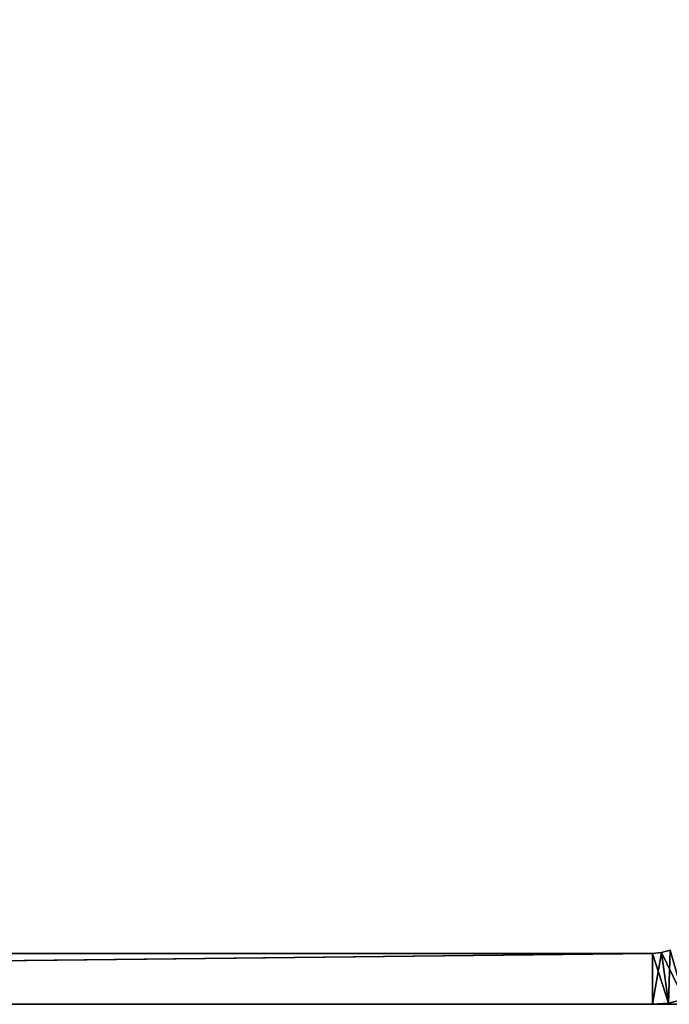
# Model space of a CAD drawing. Header units: centimetres. Extents: x 0.1 to 28.1, y 0.1 to 9.9.
# Tile 145 of 256: x 12 to 13.9, y 0.1 to 3. Entities that reach past the tile are written whole.
import ezdxf

# ---------------------------------------------------------------- set-up
doc = ezdxf.new("R2010")
doc.units = ezdxf.units.CM
doc.header["$LTSCALE"] = 2.54
doc.layers.get('0').update_dxf_attribs({"true_color": 0xff5454})

# ---------------------------------------------------------------- blocks, each defined once
blk = doc.blocks.new('P__ka na papier toaletowy COVUU.STL')
at = {"color": 0}
for p, q in [((13.8444, 0.2078, 26.95), (0.4444, 0.2078, 26.95)), ((0.4444, 0.2078, 26.95), (13.8444, 0.2078, 29.45)), ((0.4444, 0.2078, 26.95), (13.8444, 0.2078, 29.45)), ((0.4444, 0.2078, 29.45), (13.8444, 0.2078, 29.45)), ((0.4444, 0.0578, 26.95), (13.8444, 0.2078, 26.95)), ((0.4444, 0.0578, 26.95), (13.8444, 0.2078, 26.95)), ((13.8444, 0.2078, 26.95), (0.4444, 0.2078, 26.95)), ((0.4444, 0.0578, 29.45), (13.8444, 0.2078, 29.45)), ((0.4444, 0.2078, 29.45), (13.8444, 0.2078, 29.45)), ((0.4444, 0.0578, 29.45), (13.8444, 0.2078, 29.45)), ((13.8444, 0.0578, 29.45), (13.8704, 0.2101, 29.45)), ((13.8704, 0.2101, 29.45), (13.8444, 0.2078, 29.45)), ((13.8444, 0.0578, 29.45), (13.8704, 0.2101, 29.45)), ((13.8444, 0.2078, 26.95), (13.8704, 0.2101, 26.95)), ((13.8704, 0.2101, 26.95), (13.8444, 0.2078, 29.45)), ((13.8704, 0.2101, 29.45), (13.8444, 0.2078, 29.45)), ((13.8704, 0.2101, 26.95), (13.8444, 0.2078, 29.45)), ((13.8444, 0.2078, 26.95), (13.8704, 0.2101, 26.95)), ((13.8444, 0.2078, 29.45), (13.8444, 0.2078, 26.95)), ((13.8444, 0.2078, 26.95), (13.8444, 0.0578, 26.95)), ((13.8444, 0.0578, 29.45), (13.8444, 0.2078, 29.45)), ((13.8444, 0.0578, 29.45), (13.8444, 0.2078, 29.45)), ((13.8913, 0.0615, 26.95), (13.8444, 0.2078, 26.95)), ((13.8913, 0.0615, 26.95), (13.8444, 0.2078, 26.95)), ((13.8444, 0.2078, 26.95), (13.8444, 0.0578, 26.95)), ((13.8444, 0.2078, 29.45), (13.8444, 0.2078, 26.95)), ((13.8957, 0.2168, 29.45), (13.8704, 0.2101, 29.45)), ((13.8704, 0.2101, 26.95), (13.8957, 0.2168, 26.95)), ((13.8957, 0.2168, 26.95), (13.8704, 0.2101, 29.45)), ((13.8957, 0.2168, 29.45), (13.8704, 0.2101, 29.45)), ((13.8957, 0.2168, 26.95), (13.8704, 0.2101, 29.45)), ((13.8704, 0.2101, 26.95), (13.8957, 0.2168, 26.95)), ((13.8913, 0.0615, 29.45), (13.8704, 0.2101, 29.45)), ((13.8913, 0.0615, 29.45), (13.8704, 0.2101, 29.45)), ((13.9371, 0.0725, 26.95), (13.8704, 0.2101, 26.95)), ((13.9371, 0.0725, 26.95), (13.8704, 0.2101, 26.95)), ((13.8913, 0.0615, 26.95), (13.8704, 0.2101, 26.95)), ((13.8913, 0.0615, 26.95), (13.8704, 0.2101, 26.95)), ((13.8704, 0.2101, 26.95), (13.8704, 0.2101, 29.45)), ((13.8704, 0.2101, 26.95), (13.8704, 0.2101, 29.45)), ((13.8913, 0.0615, 29.45), (13.8957, 0.2168, 29.45)), ((13.8913, 0.0615, 29.45), (13.8957, 0.2168, 29.45)), ((13.8444, 0.0578, 29.45), (13.8913, 0.0615, 29.45)), ((13.8913, 0.0615, 26.95), (13.8444, 0.0578, 26.95)), ((13.8913, 0.0615, 26.95), (13.8444, 0.0578, 26.95)), ((13.8913, 0.0615, 26.95), (13.8444, 0.0578, 29.45)), ((13.8913, 0.0615, 26.95), (13.8444, 0.0578, 29.45)), ((13.8444, 0.0578, 29.45), (13.8913, 0.0615, 29.45)), ((13.8913, 0.0615, 29.45), (13.9371, 0.0725, 29.45)), ((13.9371, 0.0725, 26.95), (13.8913, 0.0615, 26.95)), ((13.9371, 0.0725, 26.95), (13.8913, 0.0615, 26.95)), ((13.9371, 0.0725, 26.95), (13.8913, 0.0615, 29.45)), ((13.9371, 0.0725, 26.95), (13.8913, 0.0615, 29.45)), ((13.8913, 0.0615, 29.45), (13.9371, 0.0725, 29.45)), ((13.8913, 0.0615, 26.95), (13.8913, 0.0615, 29.45)), ((13.8913, 0.0615, 26.95), (13.8913, 0.0615, 29.45)), ((0.4444, 0.0578, 26.95), (13.8444, 0.0578, 29.45)), ((13.8444, 0.0578, 29.45), (0.4444, 0.0578, 29.45)), ((0.4444, 0.0578, 26.95), (13.8444, 0.0578, 29.45)), ((0.4444, 0.0578, 26.95), (13.8444, 0.0578, 26.95)), ((0.4444, 0.0578, 26.95), (13.8444, 0.0578, 26.95)), ((13.8444, 0.0578, 29.45), (0.4444, 0.0578, 29.45)), ((27.6444, 0.0578, 34.25), (0.6444, 0.0578, 34.25)), ((0.6444, 0.0578, 34.25), (27.6444, 0.0578, 34.05)), ((0.6444, 0.0578, 34.25), (27.6444, 0.0578, 34.05)), ((0.6444, 0.0578, 34.05), (27.6444, 0.0578, 34.05)), ((0.6444, 0.0578, 34.05), (27.6444, 0.0578, 34.05)), ((27.6444, 0.0578, 34.25), (0.6444, 0.0578, 34.25)), ((13.8444, 0.0578, 26.95), (13.8444, 0.0578, 29.45)), ((13.8444, 0.0578, 26.95), (13.8444, 0.0578, 29.45))]:
    blk.add_line(p, q, dxfattribs=at)
mesh = blk.add_polyface(dxfattribs=at)
corners = [(27.6444, 0.0578, 34.05), (0.6444, 9.8578, 34.05), (27.6444, 9.8578, 34.05)]
mesh.append_faces([[corners[k] for k in face] for face in [(0, 1, 2)]], dxfattribs={"color": 0})
mesh = blk.add_polyface(dxfattribs=at)
corners = [(27.6444, 0.0578, 34.05), (0.6444, 0.0578, 34.05), (0.6444, 9.8578, 34.05)]
mesh.append_faces([[corners[k] for k in face] for face in [(0, 1, 2)]], dxfattribs={"color": 0})
mesh = blk.add_polyface(dxfattribs=at)
corners = [(27.6444, 9.8578, 34.25), (0.6444, 0.0578, 34.25), (27.6444, 0.0578, 34.25)]
mesh.append_faces([[corners[k] for k in face] for face in [(0, 1, 2)]], dxfattribs={"color": 0})
mesh = blk.add_polyface(dxfattribs=at)
corners = [(27.6444, 9.8578, 34.25), (0.6444, 9.8578, 34.25), (0.6444, 0.0578, 34.25)]
mesh.append_faces([[corners[k] for k in face] for face in [(0, 1, 2)]], dxfattribs={"color": 0})
mesh = blk.add_polyface(dxfattribs=at)
corners = [(13.8444, 0.2078, 29.45), (13.8444, 0.2078, 26.95), (0.4444, 0.2078, 26.95)]
mesh.append_faces([[corners[k] for k in face] for face in [(0, 1, 2)]], dxfattribs={"color": 0})
mesh = blk.add_polyface(dxfattribs=at)
corners = [(13.8444, 0.2078, 29.45), (0.4444, 0.2078, 26.95), (0.4444, 0.2078, 29.45)]
mesh.append_faces([[corners[k] for k in face] for face in [(0, 1, 2)]], dxfattribs={"color": 0})
mesh = blk.add_polyface(dxfattribs=at)
corners = [(13.8444, 0.0578, 26.95), (0.4444, 0.0578, 26.95), (13.8444, 0.2078, 26.95)]
mesh.append_faces([[corners[k] for k in face] for face in [(0, 1, 2)]], dxfattribs={"color": 0})
mesh = blk.add_polyface(dxfattribs=at)
corners = [(13.8444, 0.2078, 26.95), (0.4444, 0.0578, 26.95), (0.4444, 0.2078, 26.95)]
mesh.append_faces([[corners[k] for k in face] for face in [(0, 1, 2)]], dxfattribs={"color": 0})
mesh = blk.add_polyface(dxfattribs=at)
corners = [(13.8444, 0.2078, 29.45), (0.4444, 0.2078, 29.45), (0.4444, 0.0578, 29.45)]
mesh.append_faces([[corners[k] for k in face] for face in [(0, 1, 2)]], dxfattribs={"color": 0})
mesh = blk.add_polyface(dxfattribs=at)
corners = [(13.8444, 0.2078, 29.45), (0.4444, 0.0578, 29.45), (13.8444, 0.0578, 29.45)]
mesh.append_faces([[corners[k] for k in face] for face in [(0, 1, 2)]], dxfattribs={"color": 0})
mesh = blk.add_polyface(dxfattribs=at)
corners = [(13.8704, 0.2101, 29.45), (13.8444, 0.2078, 29.45), (13.8444, 0.0578, 29.45)]
mesh.append_faces([[corners[k] for k in face] for face in [(0, 1, 2)]], dxfattribs={"color": 0})
mesh = blk.add_polyface(dxfattribs=at)
corners = [(13.8913, 0.0615, 29.45), (13.8704, 0.2101, 29.45), (13.8444, 0.0578, 29.45)]
mesh.append_faces([[corners[k] for k in face] for face in [(0, 1, 2)]], dxfattribs={"color": 0})
mesh = blk.add_polyface(dxfattribs=at)
corners = [(13.8913, 0.0615, 26.95), (13.8444, 0.2078, 26.95), (13.8704, 0.2101, 26.95)]
mesh.append_faces([[corners[k] for k in face] for face in [(0, 1, 2)]], dxfattribs={"color": 0})
mesh = blk.add_polyface(dxfattribs=at)
corners = [(13.8704, 0.2101, 29.45), (13.8704, 0.2101, 26.95), (13.8444, 0.2078, 29.45)]
mesh.append_faces([[corners[k] for k in face] for face in [(0, 1, 2)]], dxfattribs={"color": 0})
mesh = blk.add_polyface(dxfattribs=at)
corners = [(13.8444, 0.2078, 29.45), (13.8704, 0.2101, 26.95), (13.8444, 0.2078, 26.95)]
mesh.append_faces([[corners[k] for k in face] for face in [(0, 1, 2)]], dxfattribs={"color": 0})
mesh = blk.add_polyface(dxfattribs=at)
corners = [(13.8913, 0.0615, 26.95), (13.8444, 0.0578, 26.95), (13.8444, 0.2078, 26.95)]
mesh.append_faces([[corners[k] for k in face] for face in [(0, 1, 2)]], dxfattribs={"color": 0})
mesh = blk.add_polyface(dxfattribs=at)
corners = [(13.8957, 0.2168, 29.45), (13.8704, 0.2101, 29.45), (13.8913, 0.0615, 29.45)]
mesh.append_faces([[corners[k] for k in face] for face in [(0, 1, 2)]], dxfattribs={"color": 0})
mesh = blk.add_polyface(dxfattribs=at)
corners = [(13.9371, 0.0725, 26.95), (13.8704, 0.2101, 26.95), (13.8957, 0.2168, 26.95)]
mesh.append_faces([[corners[k] for k in face] for face in [(0, 1, 2)]], dxfattribs={"color": 0})
mesh = blk.add_polyface(dxfattribs=at)
corners = [(13.8957, 0.2168, 29.45), (13.8957, 0.2168, 26.95), (13.8704, 0.2101, 29.45)]
mesh.append_faces([[corners[k] for k in face] for face in [(0, 1, 2)]], dxfattribs={"color": 0})
mesh = blk.add_polyface(dxfattribs=at)
corners = [(13.8704, 0.2101, 29.45), (13.8957, 0.2168, 26.95), (13.8704, 0.2101, 26.95)]
mesh.append_faces([[corners[k] for k in face] for face in [(0, 1, 2)]], dxfattribs={"color": 0})
mesh = blk.add_polyface(dxfattribs=at)
corners = [(13.9371, 0.0725, 26.95), (13.8913, 0.0615, 26.95), (13.8704, 0.2101, 26.95)]
mesh.append_faces([[corners[k] for k in face] for face in [(0, 1, 2)]], dxfattribs={"color": 0})
mesh = blk.add_polyface(dxfattribs=at)
corners = [(13.9371, 0.0725, 29.45), (13.8957, 0.2168, 29.45), (13.8913, 0.0615, 29.45)]
mesh.append_faces([[corners[k] for k in face] for face in [(0, 1, 2)]], dxfattribs={"color": 0})
mesh = blk.add_polyface(dxfattribs=at)
corners = [(13.8444, 0.0578, 29.45), (13.8444, 0.0578, 26.95), (13.8913, 0.0615, 26.95)]
mesh.append_faces([[corners[k] for k in face] for face in [(0, 1, 2)]], dxfattribs={"color": 0})
mesh = blk.add_polyface(dxfattribs=at)
corners = [(13.8444, 0.0578, 29.45), (13.8913, 0.0615, 26.95), (13.8913, 0.0615, 29.45)]
mesh.append_faces([[corners[k] for k in face] for face in [(0, 1, 2)]], dxfattribs={"color": 0})
mesh = blk.add_polyface(dxfattribs=at)
corners = [(13.8913, 0.0615, 29.45), (13.8913, 0.0615, 26.95), (13.9371, 0.0725, 26.95)]
mesh.append_faces([[corners[k] for k in face] for face in [(0, 1, 2)]], dxfattribs={"color": 0})
mesh = blk.add_polyface(dxfattribs=at)
corners = [(13.8913, 0.0615, 29.45), (13.9371, 0.0725, 26.95), (13.9371, 0.0725, 29.45)]
mesh.append_faces([[corners[k] for k in face] for face in [(0, 1, 2)]], dxfattribs={"color": 0})
mesh = blk.add_polyface(dxfattribs=at)
corners = [(0.4444, 0.0578, 29.45), (0.4444, 0.0578, 26.95), (13.8444, 0.0578, 29.45)]
mesh.append_faces([[corners[k] for k in face] for face in [(0, 1, 2)]], dxfattribs={"color": 0})
mesh = blk.add_polyface(dxfattribs=at)
corners = [(13.8444, 0.0578, 29.45), (0.4444, 0.0578, 26.95), (13.8444, 0.0578, 26.95)]
mesh.append_faces([[corners[k] for k in face] for face in [(0, 1, 2)]], dxfattribs={"color": 0})
mesh = blk.add_polyface(dxfattribs=at)
corners = [(0.6444, 0.0578, 34.25), (27.6444, 0.0578, 34.05), (27.6444, 0.0578, 34.25)]
mesh.append_faces([[corners[k] for k in face] for face in [(0, 1, 2)]], dxfattribs={"color": 0})
mesh = blk.add_polyface(dxfattribs=at)
corners = [(0.6444, 0.0578, 34.25), (0.6444, 0.0578, 34.05), (27.6444, 0.0578, 34.05)]
mesh.append_faces([[corners[k] for k in face] for face in [(0, 1, 2)]], dxfattribs={"color": 0})

msp = doc.modelspace()

# ---------------------------------------------------------------- block references
at = {"color": 0}
msp.add_blockref('P__ka na papier toaletowy COVUU.STL', (0, 0), dxfattribs=at)

doc.saveas('drawing.dxf')
